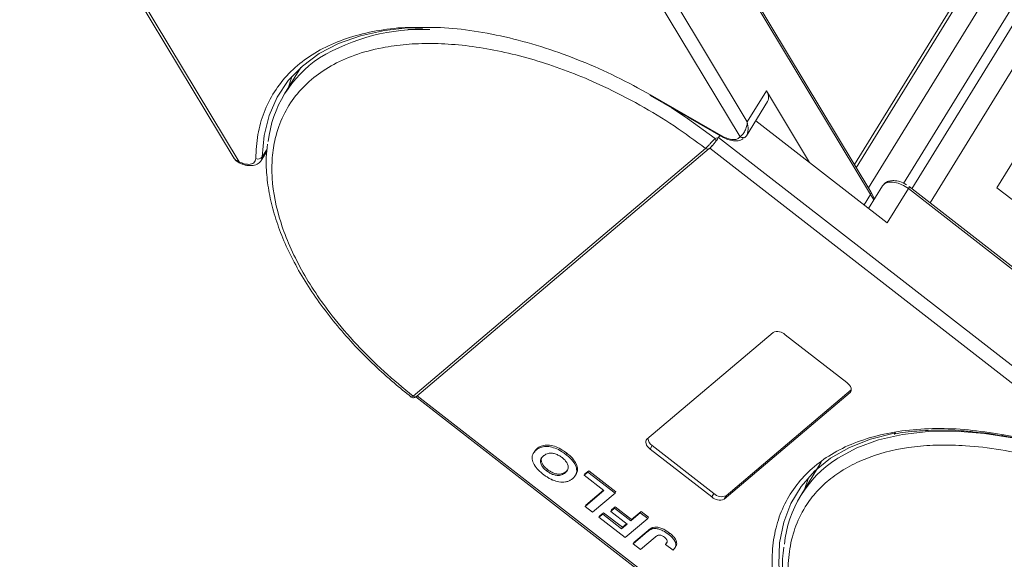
# Model space of a CAD drawing. Header units: millimetres. Extents: x 2854 to 4324, y 357 to 1390.
# Tile 24 of 45: x 3718 to 3788, y 1153 to 1192. Entities that reach past the tile are written whole.
import ezdxf

# ---------------------------------------------------------------- set-up
doc = ezdxf.new("R2010")
doc.units = ezdxf.units.MM

msp = doc.modelspace()

# ---------------------------------------------------------------- linework, layer by layer
at = {"color": 7, "linetype": 'Continuous', "lineweight": 15}
for p, q in [((3806.485, 1229.179), (3776.976, 1181.311)), ((3777.112, 1181.085), (3806.526, 1228.799)), ((3777.975, 1179.654), (3806.839, 1226.476)), ((3810.214, 1226.911), (3781.049, 1179.599)), ((3782.337, 1178.598), (3811.97, 1226.668)), ((3808.706, 1225.808), (3780.453, 1179.978)), ((3769.389, 1184.341), (3754.96, 1208.285)), ((3754.135, 1207.736), (3768.873, 1183.28)), ((3717.837, 1206.948), (3732.955, 1181.859)), ((3733.393, 1181.504), (3718.064, 1206.943)), ((3763.695, 1203.14), (3778.123, 1179.196)), ((3778.146, 1179.37), (3763.717, 1203.314)), ((3745.334, 1190.894), (3746.386, 1190.94)), ((3737.751, 1188.191), (3736.599, 1186.323)), ((3762.5, 1186.192), (3767.687, 1183.223)), ((3762.524, 1186.253), (3767.711, 1183.284)), ((3770.738, 1186.53), (3769.389, 1184.341)), ((3773.795, 1181.457), (3770.738, 1186.53)), ((3769.32, 1183.339), (3770.82, 1185.772)), ((3769.986, 1184.419), (3779.302, 1177.175)), ((3767.116, 1183.16), (3767.349, 1183.231)), ((3767.349, 1183.231), (3767.434, 1183.368)), ((3793.343, 1163.017), (3767.349, 1183.231)), ((3767.687, 1183.223), (3767.689, 1183.224)), ((3745.706, 1164.906), (3766.434, 1182.452)), ((3745.969, 1164.889), (3766.697, 1182.436)), ((3766.434, 1182.452), (3766.435, 1182.453)), ((3766.73, 1182.475), (3793.334, 1161.786)), ((3789.02, 1182.833), (3787.071, 1179.67)), ((3734.951, 1181.588), (3735.348, 1182.232)), ((3735.365, 1182.409), (3735.024, 1181.856)), ((3734.951, 1181.588), (3734.927, 1181.553)), ((3778.972, 1179.802), (3777.984, 1178.2)), ((3806.304, 1159.96), (3780.857, 1179.749)), ((3787.071, 1179.67), (3795.264, 1173.299)), ((3778.123, 1179.196), (3777.663, 1178.449)), ((3778.123, 1179.196), (3778.355, 1178.802)), ((3778.409, 1178.889), (3778.132, 1179.37)), ((3779.302, 1177.175), (3780.801, 1179.608)), ((3780.801, 1179.608), (3806.227, 1159.835)), ((3762.279, 1161.851), (3771.209, 1169.41)), ((3772.074, 1169.255), (3776.444, 1165.857)), ((3776.671, 1165.162), (3767.741, 1157.603)), ((3767.891, 1157.846), (3776.757, 1165.352)), ((3776.749, 1165.29), (3776.671, 1165.162)), ((3745.705, 1164.905), (3745.706, 1164.906)), ((3745.895, 1164.843), (3773.36, 1143.485)), ((3745.968, 1164.888), (3745.962, 1164.883)), ((3773.689, 1143.396), (3746.008, 1164.922)), ((3787.417, 1162.19), (3792.646, 1161.254)), ((3787.505, 1162.088), (3792.734, 1161.153)), ((3754.281, 1160.935), (3754.221, 1160.838)), ((3754.487, 1161.18), (3754.427, 1161.083)), ((3756.594, 1160.866), (3756.534, 1160.769)), ((3762.657, 1161.399), (3762.507, 1161.156)), ((3766.876, 1157.758), (3762.507, 1161.156)), ((3762.657, 1161.399), (3767.026, 1158.001)), ((3774.632, 1160.233), (3773.178, 1157.873)), ((3755.166, 1159.609), (3755.226, 1159.706)), ((3756.55, 1159.571), (3756.49, 1159.474)), ((3757.227, 1159.314), (3757.287, 1159.411)), ((3758.093, 1159.523), (3757.828, 1159.298)), ((3757.888, 1159.396), (3758.153, 1159.621)), ((3758.093, 1159.523), (3758.153, 1159.621)), ((3760.019, 1158.026), (3758.093, 1159.523)), ((3758.153, 1159.621), (3760.079, 1158.123)), ((3757.828, 1159.298), (3757.888, 1159.396)), ((3757.828, 1159.298), (3759.228, 1158.209)), ((3773.712, 1159.123), (3773.437, 1158.294)), ((3759.228, 1158.209), (3757.899, 1157.084)), ((3757.959, 1157.182), (3759.2, 1158.231)), ((3758.425, 1156.676), (3760.019, 1158.026)), ((3760.079, 1158.123), (3760.019, 1158.026)), ((3767.026, 1158.001), (3766.876, 1157.758)), ((3767.891, 1157.846), (3767.741, 1157.603)), ((3757.899, 1157.084), (3757.959, 1157.182)), ((3757.899, 1157.084), (3758.425, 1156.676)), ((3758.94, 1156.419), (3759.206, 1156.644)), ((3759.146, 1156.547), (3759.206, 1156.644)), ((3759.206, 1156.644), (3760.536, 1155.61)), ((3759.975, 1156.965), (3759.709, 1156.74)), ((3759.709, 1156.74), (3759.769, 1156.837)), ((3759.709, 1156.74), (3760.865, 1155.841)), ((3759.769, 1156.837), (3760.035, 1157.062)), ((3759.975, 1156.965), (3760.035, 1157.062)), ((3761.13, 1156.066), (3759.975, 1156.965)), ((3760.035, 1157.062), (3761.19, 1156.163)), ((3761.805, 1156.637), (3761.13, 1156.066)), ((3761.19, 1156.163), (3761.865, 1156.734)), ((3761.805, 1156.637), (3761.865, 1156.734)), ((3762.33, 1156.229), (3761.805, 1156.637)), ((3761.865, 1156.734), (3762.39, 1156.326)), ((3759.146, 1156.547), (3758.88, 1156.322)), ((3758.88, 1156.322), (3758.94, 1156.419)), ((3758.88, 1156.322), (3760.736, 1154.879)), ((3760.476, 1155.512), (3759.146, 1156.547)), ((3760.736, 1154.879), (3762.33, 1156.229)), ((3761.13, 1156.066), (3761.19, 1156.163)), ((3762.39, 1156.326), (3762.33, 1156.229)), ((3760.865, 1155.841), (3760.476, 1155.512)), ((3760.476, 1155.512), (3760.536, 1155.61)), ((3760.536, 1155.61), (3760.836, 1155.863)), ((3762.301, 1155.294), (3761.296, 1154.443)), ((3761.356, 1154.541), (3762.361, 1155.391)), ((3762.361, 1155.391), (3762.301, 1155.294)), ((3762.724, 1155.602), (3762.664, 1155.504)), ((3761.296, 1154.443), (3761.356, 1154.541)), ((3761.821, 1154.035), (3762.853, 1154.908)), ((3763.878, 1155.202), (3763.818, 1155.105)), ((3761.296, 1154.443), (3761.821, 1154.035)), ((3763.644, 1154.487), (3763.584, 1154.39)), ((3763.584, 1154.39), (3764.13, 1153.999)), ((3764.272, 1154.166), (3764.332, 1154.263))]:
    msp.add_line(p, q, dxfattribs=at)
at = {"color": 7, "linetype": 'Continuous', "lineweight": 15, "flags": 128}
for points in [[(3735.024, 1181.856), (3735.15, 1183.371), (3735.501, 1184.786), (3736.075, 1186.086), (3736.864, 1187.258), (3737.862, 1188.289), (3739.056, 1189.169), (3740.435, 1189.887), (3741.984, 1190.437), (3743.687, 1190.813), (3745.323, 1190.997)], [(3737.129, 1187.568), (3737.084, 1187.452), (3736.851, 1186.732)], [(3764.01, 1185.328), (3765.147, 1184.584), (3767.116, 1183.16)], [(3769.321, 1183.34), (3769.22, 1183.223), (3769.179, 1183.192)], [(3766.698, 1182.436), (3766.706, 1182.444), (3766.73, 1182.475)], [(3735.024, 1181.856), (3734.991, 1181.669), (3734.951, 1181.588)], [(3733.382, 1181.438), (3733.378, 1181.439), (3733.377, 1181.45), (3733.382, 1181.472), (3733.393, 1181.504)], [(3778.972, 1179.802), (3779.139, 1179.966), (3779.398, 1180.059), (3779.724, 1180.067), (3780.087, 1179.989), (3780.457, 1179.831), (3780.801, 1179.608)], [(3780.801, 1179.608), (3780.828, 1179.653), (3780.847, 1179.69), (3780.858, 1179.72), (3780.861, 1179.74), (3780.857, 1179.749)], [(3780.857, 1179.749), (3780.855, 1179.75), (3780.854, 1179.75)], [(3776.444, 1165.857), (3776.544, 1165.769), (3776.628, 1165.674), (3776.693, 1165.575), (3776.736, 1165.477), (3776.756, 1165.384), (3776.751, 1165.298), (3776.723, 1165.223), (3776.671, 1165.162)], [(3772.795, 1147.91), (3772.777, 1147.955), (3772.166, 1149.68), (3771.777, 1151.361), (3771.613, 1152.979), (3771.676, 1154.519), (3771.966, 1155.963), (3772.479, 1157.296), (3773.209, 1158.505), (3774.151, 1159.576), (3775.292, 1160.498), (3776.622, 1161.261), (3778.126, 1161.858), (3779.788, 1162.282), (3779.914, 1162.306)], [(3775.728, 1160.458), (3775.791, 1160.499), (3777.152, 1161.233), (3778.685, 1161.797), (3780.376, 1162.184), (3782.206, 1162.391), (3784.154, 1162.416), (3786.199, 1162.257), (3788.321, 1161.917), (3790.494, 1161.4), (3792.696, 1160.711)], [(3762.507, 1161.156), (3762.406, 1161.244), (3762.322, 1161.339), (3762.257, 1161.438), (3762.214, 1161.535), (3762.194, 1161.629), (3762.199, 1161.715), (3762.228, 1161.79), (3762.279, 1161.851)]]:
    msp.add_lwpolyline(points, dxfattribs=at)
at = {"color": 7, "linetype": 'Continuous', "lineweight": 15}
for centre, radius, start, end in [((3746.331, 1176.909), 13.979, 87.67951, 121.2311), ((3743.574, 1182.023), 8.182, 123.28824, 173.46201), ((3762.626, 1186.177), 0.127, 143.65997, 173.257), ((3770.162, 1186.084), 0.728, 334.55832, 37.71768), ((3766.784, 1182.966), 0.384, 0.2715, 30.30481), ((3767.814, 1183.209), 0.127, 143.65997, 173.257), ((3769.066, 1183.538), 0.323, 233.19745, 321.99233), ((3766.575, 1182.602), 0.206, 226.51762, 306.21713), ((3766.576, 1182.602), 0.206, 226.46913, 306.15321), ((3734.708, 1182.097), 0.397, 247.74734, 322.66049), ((3777.999, 1179.3), 0.162, 319.88135, 25.60943), ((3771.53, 1168.711), 0.769, 45.02356, 114.68754), ((3745.848, 1165.065), 0.214, 228.18344, 302.03555), ((3745.848, 1165.064), 0.212, 227.99642, 304.73833), ((3787.545, 1162.212), 0.13, 189.87029, 252.31006), ((3763.024, 1161.977), 0.685, 186.09908, 237.53223), ((3780.168, 1153.564), 8.2, 122.77709, 174.11725), ((3767.42, 1158.302), 0.769, 225.02356, 294.68754), ((3767.57, 1158.545), 0.769, 225.02356, 294.68754)]:
    msp.add_arc(centre, radius, start, end, dxfattribs=at)
for points, knots in [([(3734.558, 1181.729), (3734.59, 1182.305), (3734.653, 1183.455), (3735.112, 1185.038), (3735.838, 1186.493), (3736.861, 1187.785), (3738.151, 1188.883), (3739.677, 1189.762), (3741.405, 1190.423), (3743.325, 1190.845), (3744.951, 1191.048), (3745.973, 1191.029), (3746.25, 1191.024)], [0, 0, 0, 0, 0.105471, 0.210948, 0.318944, 0.427687, 0.536431, 0.644427, 0.749894, 0.855375, 0.960842, 1, 1, 1, 1]), ([(3746.25, 1191.024), (3746.711, 1191.028), (3747.923, 1191.04), (3750.031, 1190.798), (3752.521, 1190.32), (3755.071, 1189.604), (3757.609, 1188.677), (3760.111, 1187.573), (3761.72, 1186.693), (3762.524, 1186.253)], [0, 0, 0, 0, 0.093314, 0.245261, 0.398259, 0.551256, 0.703204, 0.851597, 1, 1, 1, 1]), ([(3745.706, 1164.906), (3745.008, 1165.48), (3743.591, 1166.645), (3741.672, 1168.559), (3740.066, 1170.432), (3738.779, 1172.213), (3737.771, 1173.866), (3736.945, 1175.528), (3736.108, 1177.729), (3735.69, 1179.848), (3735.7, 1181.81), (3735.934, 1183.312), (3736.459, 1184.797), (3737.328, 1186.192), (3738.466, 1187.369), (3739.867, 1188.341), (3741.547, 1189.105), (3743.354, 1189.593), (3745.194, 1189.847), (3747.001, 1189.914), (3748.916, 1189.815), (3751.587, 1189.453), (3754.363, 1188.757), (3757.142, 1187.758), (3759.39, 1186.79), (3761.764, 1185.568), (3764.202, 1184.093), (3765.697, 1182.994), (3766.434, 1182.452)], [0, 0, 0, 0, 0.038862, 0.078912, 0.120068, 0.152227, 0.184382, 0.217215, 0.250043, 0.315618, 0.347778, 0.379932, 0.421093, 0.461142, 0.5, 0.538863, 0.578912, 0.620068, 0.652227, 0.684382, 0.717215, 0.750043, 0.815618, 0.847778, 0.879932, 0.921093, 0.96114, 1, 1, 1, 1]), ([(3768.873, 1183.28), (3768.932, 1183.324), (3769.059, 1183.417), (3769.23, 1183.683), (3769.353, 1184.002), (3769.377, 1184.228), (3769.389, 1184.341)], [0, 0, 0, 0, 0.234359, 0.498216, 0.748481, 1, 1, 1, 1]), ([(3769.389, 1184.341), (3769.418, 1184.148), (3769.464, 1183.849), (3769.405, 1183.512), (3769.347, 1183.393), (3769.321, 1183.34)], [0, 0, 0, 0, 0.498413, 0.772928, 1, 1, 1, 1]), ([(3766.435, 1182.453), (3766.466, 1182.481), (3766.522, 1182.532), (3766.631, 1182.648), (3766.738, 1182.771), (3766.846, 1182.895), (3766.941, 1183.001), (3767.031, 1183.094), (3767.089, 1183.139), (3767.116, 1183.16)], [0, 0, 0, 0, 0.1718456, 0.312445, 0.4991009, 0.6298393, 0.7575038, 0.8890244, 1, 1, 1, 1]), ([(3767.689, 1183.224), (3767.822, 1183.161), (3768.092, 1183.034), (3768.528, 1182.976), (3768.884, 1183.009), (3769.034, 1183.111), (3769.09, 1183.148)], [0, 0, 0, 0, 0.2694618, 0.5483348, 0.833752, 1, 1, 1, 1]), ([(3735.399, 1182.766), (3735.361, 1182.45), (3735.271, 1181.685), (3735.335, 1180.4), (3735.558, 1178.936), (3735.962, 1177.436), (3736.531, 1175.916), (3737.262, 1174.387), (3738.145, 1172.862), (3739.17, 1171.355), (3740.324, 1169.88), (3741.588, 1168.455), (3742.934, 1167.106), (3744.263, 1165.898), (3745.169, 1165.171), (3745.58, 1164.841)], [0, 0, 0, 0, 0.057161, 0.138712, 0.220338, 0.301932, 0.383411, 0.464705, 0.545726, 0.626386, 0.706524, 0.785823, 0.8636, 0.938084, 1, 1, 1, 1]), ([(3766.691, 1182.431), (3766.727, 1182.464), (3766.797, 1182.527), (3766.872, 1182.61), (3766.908, 1182.65)], [0, 0, 0, 0, 0.522081, 1, 1, 1, 1]), ([(3767.169, 1182.968), (3767.12, 1182.905), (3767.028, 1182.784), (3766.937, 1182.683), (3766.893, 1182.635)], [0, 0, 0, 0, 0.5261928, 1, 1, 1, 1]), ([(3732.956, 1181.858), (3733.009, 1181.778), (3733.121, 1181.609), (3733.291, 1181.498), (3733.382, 1181.438)], [0, 0, 0, 0, 0.468537, 1, 1, 1, 1]), ([(3732.962, 1181.864), (3733.014, 1181.784), (3733.121, 1181.621), (3733.301, 1181.544), (3733.393, 1181.504)], [0, 0, 0, 0, 0.488495, 1, 1, 1, 1]), ([(3734.558, 1181.729), (3734.551, 1181.673), (3734.538, 1181.559), (3734.433, 1181.431), (3734.276, 1181.344), (3734.134, 1181.331), (3734.064, 1181.324)], [0, 0, 0, 0, 0.2455128, 0.5, 0.7544872, 1, 1, 1, 1]), ([(3733.382, 1181.438), (3733.526, 1181.377), (3733.819, 1181.251), (3734.277, 1181.216), (3734.685, 1181.305), (3734.849, 1181.474), (3734.932, 1181.558)], [0, 0, 0, 0, 0.24004, 0.488474, 0.742742, 1, 1, 1, 1]), ([(3780.665, 1179.882), (3780.506, 1179.965), (3780.285, 1180.082), (3779.953, 1180.161), (3779.684, 1180.184), (3779.391, 1180.136), (3779.136, 1180.018), (3779.034, 1179.871), (3778.989, 1179.808)], [0, 0, 0, 0, 0.257745, 0.358252, 0.521364, 0.687552, 0.863376, 1, 1, 1, 1]), ([(3745.576, 1164.839), (3745.597, 1164.826), (3745.647, 1164.794), (3745.736, 1164.783), (3745.842, 1164.802), (3745.909, 1164.849), (3745.942, 1164.871)], [0, 0, 0, 0, 0.181526, 0.426853, 0.726189, 1, 1, 1, 1]), ([(3745.582, 1164.844), (3745.584, 1164.841), (3745.59, 1164.83), (3745.631, 1164.848), (3745.679, 1164.885), (3745.705, 1164.905)], [0, 0, 0, 0, 0.196286, 0.557945, 1, 1, 1, 1]), ([(3774.212, 1144.187), (3773.811, 1144.847), (3773.008, 1146.168), (3772.124, 1148.157), (3771.491, 1150.127), (3771.151, 1152.05), (3771.111, 1153.878), (3771.37, 1155.571), (3771.911, 1157.11), (3772.723, 1158.481), (3773.797, 1159.682), (3775.132, 1160.701), (3776.719, 1161.524), (3778.546, 1162.132), (3780.572, 1162.508), (3782.747, 1162.64), (3785.029, 1162.557), (3786.621, 1162.312), (3787.417, 1162.19)], [0, 0, 0, 0, 0.061652, 0.123307, 0.186435, 0.25, 0.313565, 0.376693, 0.438342, 0.5, 0.561649, 0.623307, 0.686435, 0.75, 0.813565, 0.876693, 0.938344, 1, 1, 1, 1]), ([(3779.79, 1162.208), (3779.808, 1162.212), (3780.307, 1162.329), (3781.386, 1162.44), (3783.022, 1162.519), (3784.486, 1162.48), (3785.417, 1162.37), (3785.75, 1162.33)], [0, 0, 0, 0, 0.010344, 0.289294, 0.567599, 0.845273, 1, 1, 1, 1]), ([(3785.75, 1162.33), (3786.01, 1162.306), (3786.584, 1162.253), (3787.183, 1162.136), (3787.511, 1162.072)], [0, 0, 0, 0, 0.4531909, 1, 1, 1, 1]), ([(3754.907, 1159.378), (3754.835, 1159.436), (3754.619, 1159.612), (3754.324, 1159.942), (3754.141, 1160.336), (3754.133, 1160.709), (3754.269, 1160.94), (3754.397, 1161.055), (3754.427, 1161.083)], [0, 0, 0, 0, 0.101398, 0.306996, 0.506144, 0.685262, 0.924557, 1, 1, 1, 1]), ([(3754.304, 1160.921), (3754.33, 1160.983), (3754.371, 1161.082), (3754.456, 1161.153), (3754.487, 1161.18)], [0, 0, 0, 0, 0.6218035, 1, 1, 1, 1]), ([(3754.427, 1161.083), (3754.472, 1161.117), (3754.606, 1161.222), (3754.887, 1161.334), (3755.312, 1161.347), (3755.775, 1161.229), (3756.196, 1161.018), (3756.432, 1160.844), (3756.534, 1160.769)], [0, 0, 0, 0, 0.101888, 0.307343, 0.492963, 0.678647, 0.860791, 1, 1, 1, 1]), ([(3754.487, 1161.18), (3754.532, 1161.215), (3754.666, 1161.319), (3754.947, 1161.431), (3755.372, 1161.444), (3755.835, 1161.326), (3756.256, 1161.115), (3756.492, 1160.941), (3756.594, 1160.866)], [0, 0, 0, 0, 0.101888, 0.307343, 0.492963, 0.678647, 0.860791, 1, 1, 1, 1]), ([(3756.27, 1160.543), (3756.193, 1160.598), (3756.04, 1160.708), (3755.776, 1160.82), (3755.511, 1160.873), (3755.226, 1160.848), (3755.053, 1160.756), (3754.96, 1160.68), (3754.945, 1160.668)], [0, 0, 0, 0, 0.159091, 0.319451, 0.485991, 0.660682, 0.944289, 1, 1, 1, 1]), ([(3756.594, 1160.866), (3756.666, 1160.808), (3756.882, 1160.633), (3757.183, 1160.3), (3757.361, 1159.908), (3757.384, 1159.602), (3757.297, 1159.474), (3757.263, 1159.425)], [0, 0, 0, 0, 0.127054, 0.384531, 0.63875, 0.860879, 1, 1, 1, 1]), ([(3792.905, 1130.52), (3792.074, 1130.842), (3790.387, 1131.495), (3787.857, 1132.757), (3785.542, 1134.118), (3783.482, 1135.523), (3781.68, 1136.913), (3779.98, 1138.397), (3777.88, 1140.481), (3776.086, 1142.667), (3774.66, 1144.874), (3773.702, 1146.669), (3772.927, 1148.579), (3772.423, 1150.546), (3772.235, 1152.394), (3772.352, 1154.133), (3772.787, 1155.767), (3773.497, 1157.15), (3774.398, 1158.285), (3775.415, 1159.196), (3776.618, 1159.969), (3778.459, 1160.797), (3780.606, 1161.299), (3782.975, 1161.461), (3785.008, 1161.414), (3787.301, 1161.139), (3789.817, 1160.61), (3791.502, 1160.067), (3792.332, 1159.8)], [0, 0, 0, 0, 0.038862, 0.078912, 0.1200677, 0.1522272, 0.1843815, 0.2172151, 0.2500433, 0.3156185, 0.347778, 0.3799323, 0.4210926, 0.4611415, 0.5, 0.5388632, 0.578912, 0.6200677, 0.6522272, 0.6843815, 0.7172151, 0.7500433, 0.8156185, 0.847778, 0.8799323, 0.9210926, 0.9611404, 1, 1, 1, 1]), ([(3754.945, 1160.668), (3754.905, 1160.63), (3754.803, 1160.536), (3754.715, 1160.359), (3754.737, 1160.13), (3754.849, 1159.913), (3755.009, 1159.736), (3755.125, 1159.642), (3755.166, 1159.609)], [0, 0, 0, 0, 0.159697, 0.4009, 0.570524, 0.740194, 0.908408, 1, 1, 1, 1]), ([(3755.226, 1159.706), (3755.155, 1159.765), (3755.013, 1159.884), (3754.857, 1160.093), (3754.782, 1160.301), (3754.783, 1160.473), (3754.842, 1160.549), (3754.865, 1160.579)], [0, 0, 0, 0, 0.208053, 0.417842, 0.636988, 0.853497, 1, 1, 1, 1]), ([(3756.49, 1159.474), (3756.53, 1159.512), (3756.641, 1159.616), (3756.727, 1159.818), (3756.67, 1160.079), (3756.532, 1160.306), (3756.376, 1160.458), (3756.284, 1160.532), (3756.27, 1160.543)], [0, 0, 0, 0, 0.159163, 0.441094, 0.61902, 0.796885, 0.968573, 1, 1, 1, 1]), ([(3756.534, 1160.769), (3756.606, 1160.711), (3756.822, 1160.536), (3757.122, 1160.204), (3757.306, 1159.808), (3757.311, 1159.436), (3757.177, 1159.21), (3757.053, 1159.099), (3757.026, 1159.074)], [0, 0, 0, 0, 0.102171, 0.30922, 0.51365, 0.692275, 0.932413, 1, 1, 1, 1]), ([(3755.166, 1159.609), (3755.242, 1159.554), (3755.395, 1159.443), (3755.657, 1159.328), (3755.92, 1159.271), (3756.202, 1159.292), (3756.377, 1159.383), (3756.471, 1159.459), (3756.49, 1159.474)], [0, 0, 0, 0, 0.159186, 0.319845, 0.483838, 0.656366, 0.932671, 1, 1, 1, 1]), ([(3756.55, 1159.571), (3756.505, 1159.537), (3756.392, 1159.45), (3756.175, 1159.371), (3755.888, 1159.38), (3755.61, 1159.464), (3755.386, 1159.587), (3755.267, 1159.675), (3755.226, 1159.706)], [0, 0, 0, 0, 0.158617, 0.400864, 0.573059, 0.745486, 0.912985, 1, 1, 1, 1]), ([(3756.636, 1159.683), (3756.619, 1159.651), (3756.596, 1159.61), (3756.559, 1159.579), (3756.55, 1159.571)], [0, 0, 0, 0, 0.756213, 1, 1, 1, 1]), ([(3755.545, 1158.984), (3755.503, 1159.003), (3755.419, 1159.043), (3755.303, 1159.108), (3755.196, 1159.173), (3755.098, 1159.238), (3755.001, 1159.306), (3754.938, 1159.354), (3754.907, 1159.378)], [0, 0, 0, 0, 0.185429, 0.37219, 0.527708, 0.683877, 0.841678, 1, 1, 1, 1]), ([(3756.498, 1158.826), (3756.427, 1158.819), (3756.285, 1158.805), (3755.988, 1158.834), (3755.732, 1158.902), (3755.565, 1158.975), (3755.545, 1158.984)], [0, 0, 0, 0, 0.250896, 0.502166, 0.940512, 1, 1, 1, 1]), ([(3757.026, 1159.074), (3757.004, 1159.057), (3756.961, 1159.021), (3756.887, 1158.971), (3756.806, 1158.924), (3756.713, 1158.882), (3756.612, 1158.847), (3756.536, 1158.833), (3756.498, 1158.826)], [0, 0, 0, 0, 0.15395, 0.308181, 0.478699, 0.649961, 0.824203, 1, 1, 1, 1]), ([(3762.301, 1155.294), (3762.323, 1155.312), (3762.366, 1155.347), (3762.428, 1155.392), (3762.486, 1155.429), (3762.541, 1155.458), (3762.598, 1155.485), (3762.642, 1155.498), (3762.664, 1155.504)], [0, 0, 0, 0, 0.20827, 0.416707, 0.561481, 0.706573, 0.852825, 1, 1, 1, 1]), ([(3762.361, 1155.391), (3762.383, 1155.409), (3762.426, 1155.445), (3762.488, 1155.489), (3762.546, 1155.526), (3762.601, 1155.555), (3762.658, 1155.583), (3762.702, 1155.595), (3762.724, 1155.602)], [0, 0, 0, 0, 0.20827, 0.416707, 0.561481, 0.706573, 0.852825, 1, 1, 1, 1]), ([(3762.664, 1155.504), (3762.733, 1155.515), (3762.871, 1155.536), (3763.134, 1155.489), (3763.467, 1155.359), (3763.686, 1155.201), (3763.818, 1155.105)], [0, 0, 0, 0, 0.20646, 0.413515, 0.645211, 1, 1, 1, 1]), ([(3762.724, 1155.602), (3762.793, 1155.612), (3762.931, 1155.634), (3763.194, 1155.586), (3763.527, 1155.456), (3763.746, 1155.298), (3763.878, 1155.202)], [0, 0, 0, 0, 0.20646, 0.413515, 0.645211, 1, 1, 1, 1]), ([(3763.518, 1154.906), (3763.469, 1154.942), (3763.391, 1154.999), (3763.269, 1155.052), (3763.166, 1155.07), (3763.008, 1155.035), (3762.921, 1154.963), (3762.853, 1154.908)], [0, 0, 0, 0, 0.1893295, 0.3022223, 0.4156123, 0.5487324, 1, 1, 1, 1]), ([(3763.712, 1154.613), (3763.707, 1154.645), (3763.698, 1154.706), (3763.634, 1154.802), (3763.568, 1154.866), (3763.527, 1154.899), (3763.518, 1154.906)], [0, 0, 0, 0, 0.330398, 0.624767, 0.917361, 1, 1, 1, 1]), ([(3763.584, 1154.39), (3763.594, 1154.4), (3763.614, 1154.419), (3763.641, 1154.451), (3763.667, 1154.485), (3763.69, 1154.523), (3763.708, 1154.564), (3763.71, 1154.597), (3763.712, 1154.613)], [0, 0, 0, 0, 0.155996, 0.312125, 0.480895, 0.650212, 0.823248, 1, 1, 1, 1]), ([(3763.644, 1154.487), (3763.654, 1154.497), (3763.673, 1154.515), (3763.689, 1154.535), (3763.697, 1154.544)], [0, 0, 0, 0, 0.528578, 1, 1, 1, 1]), ([(3763.818, 1155.105), (3763.889, 1155.047), (3764.051, 1154.914), (3764.247, 1154.679), (3764.339, 1154.438), (3764.316, 1154.193), (3764.203, 1154.075), (3764.13, 1153.999)], [0, 0, 0, 0, 0.155292, 0.353145, 0.543243, 0.704067, 1, 1, 1, 1]), ([(3763.878, 1155.202), (3763.949, 1155.144), (3764.111, 1155.011), (3764.308, 1154.775), (3764.395, 1154.538), (3764.392, 1154.364), (3764.335, 1154.297), (3764.315, 1154.273)], [0, 0, 0, 0, 0.196051, 0.445833, 0.685825, 0.88886, 1, 1, 1, 1]), ([(3771.967, 1154.207), (3771.934, 1153.928), (3771.849, 1153.199), (3771.914, 1151.951), (3772.137, 1150.487), (3772.54, 1148.987), (3773.11, 1147.467), (3773.84, 1145.938), (3774.723, 1144.413), (3775.748, 1142.906), (3776.902, 1141.431), (3778.167, 1140.006), (3779.511, 1138.656), (3780.889, 1137.413), (3782.157, 1136.376), (3783.332, 1135.49), (3784.522, 1134.65), (3785.396, 1134.097), (3785.879, 1133.79)], [0, 0, 0, 0, 0.043277, 0.113008, 0.182802, 0.252569, 0.322237, 0.391747, 0.461024, 0.529992, 0.598514, 0.666318, 0.732821, 0.796508, 0.855481, 0.897587, 0.943372, 1, 1, 1, 1])]:
    msp.add_open_spline(points, degree=3, knots=knots, dxfattribs=at)
for points in [[(3767.349, 1183.231), (3767.323, 1183.189), (3767.27, 1183.106), (3767.202, 1183.014), (3767.169, 1182.968)], [(3767.711, 1183.284), (3767.835, 1183.222), (3768.084, 1183.099), (3768.317, 1183.084), (3768.433, 1183.076)], [(3768.433, 1183.076), (3768.53, 1183.087), (3768.724, 1183.109), (3768.823, 1183.223), (3768.873, 1183.28)], [(3733.393, 1181.504), (3733.509, 1181.451), (3733.741, 1181.344), (3733.957, 1181.331), (3734.064, 1181.324)]]:
    msp.add_open_spline(points, degree=3, dxfattribs=at)

doc.saveas('drawing.dxf')
